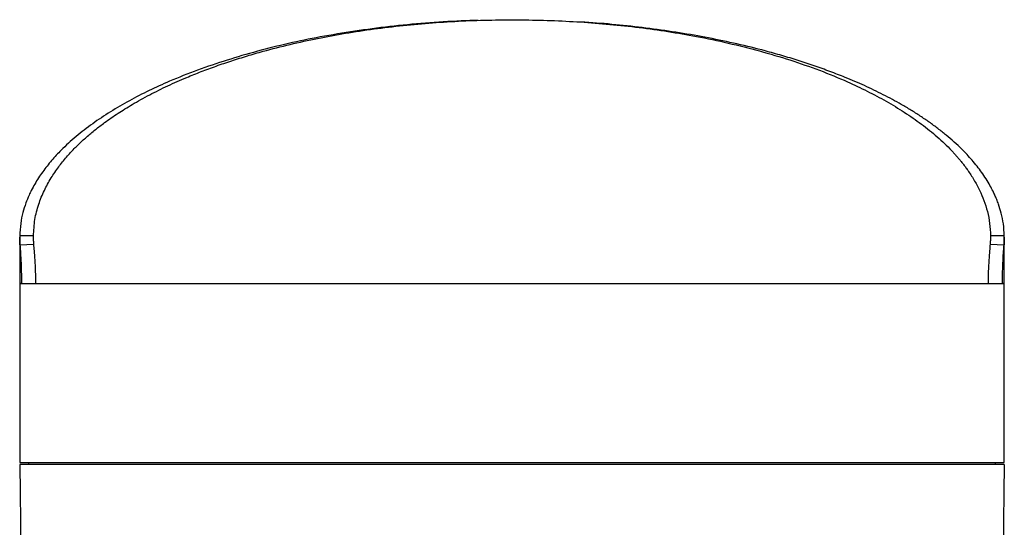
# Model space of a CAD drawing. Header units: millimetres. Extents: x -260 to 900, y 383 to 990.
# Tile 8 of 25: x 73 to 183, y 474 to 531. Entities that reach past the tile are written whole.
import ezdxf

# ---------------------------------------------------------------- set-up
doc = ezdxf.new("R2010")
doc.units = ezdxf.units.MM

# ---------------------------------------------------------------- blocks, each defined once
blk = doc.blocks.new('Drawing View4')
at = {"color": 7, "linetype": 'Continuous', "lineweight": 25}
for p, q in [((0, 0.15), (0, 0)), ((1.55, 0.15), (0, 0.15)), ((0, 0), (0, -5.16)), ((0.03, -0.84), (0, 0)), ((110, 0.15), (108.45, 0.15)), ((110, 0), (109.97, -0.84)), ((110, 0), (110, 0.15)), ((110, -5.16), (110, 0)), ((0.03, -0.84), (1.59, -0.77)), ((108.41, -0.77), (109.97, -0.84)), ((0, -5.16), (0, -25.16)), ((0.21, -5.16), (0, -5.16)), ((0, -5.16), (110, -5.16)), ((110, -5.16), (109.79, -5.16)), ((110, -25.16), (110, -5.16)), ((0, -25.16), (110, -25.16)), ((1, -25.16), (1, -25.36)), ((109, -25.36), (109, -25.16)), ((0, -25.36), (0.19, -39.11)), ((110, -25.36), (0, -25.36)), ((110, -25.36), (109.81, -39.11))]:
    blk.add_line(p, q, dxfattribs=at)
for points, knots in [([(51.24, 24.22), (50.6, 24.2), (48.62, 24.15), (45.3, 23.93), (41.33, 23.55), (37.4, 23.03), (33.62, 22.4), (29.99, 21.65), (26.5, 20.78), (23.1, 19.79), (19.82, 18.67), (16.93, 17.53), (14.41, 16.38), (12.2, 15.25), (10.09, 14.01), (8.1, 12.68), (6.25, 11.25), (4.95, 10.06), (4.08, 9.16), (3.55, 8.57), (3.04, 7.95), (2.56, 7.3), (2.1, 6.64), (1.68, 5.94), (1.33, 5.3), (0.99, 4.59), (0.66, 3.78), (0.33, 2.72), (0.07, 1.5), (0.03, 0.62), (0, 0.15)], [0, 0, 0, 0, 0.022251, 0.06917, 0.116474, 0.16421, 0.212423, 0.258523, 0.305775, 0.354212, 0.403866, 0.454766, 0.494425, 0.535726, 0.578678, 0.623289, 0.66957, 0.717526, 0.735006, 0.753102, 0.771814, 0.791142, 0.811085, 0.831645, 0.852821, 0.86782, 0.893481, 0.924066, 0.959572, 1, 1, 1, 1]), ([(1.55, 0.15), (1.58, 0.77), (1.63, 1.95), (2.08, 3.65), (2.7, 5.2), (3.46, 6.59), (4.31, 7.83), (5.18, 8.92), (5.93, 9.74), (6.54, 10.34), (6.99, 10.77), (7.46, 11.19), (7.95, 11.61), (8.45, 12.02), (8.96, 12.42), (9.78, 13.03), (10.95, 13.84), (12.63, 14.88), (14.48, 15.91), (16.52, 16.92), (18.46, 17.78), (20.27, 18.51), (21.95, 19.13), (23.67, 19.72), (25.42, 20.26), (27.58, 20.89), (30.18, 21.55), (33.25, 22.22), (36.38, 22.8), (39.57, 23.28), (42.82, 23.67), (46.11, 23.97), (49.42, 24.17), (52.73, 24.28), (56.04, 24.3), (59.36, 24.22), (62.67, 24.06), (65.96, 23.79), (69.23, 23.44), (72.45, 22.99), (75.78, 22.42), (79.21, 21.7), (82.71, 20.82), (86.12, 19.81), (89.41, 18.66), (92.26, 17.49), (94.72, 16.32), (96.85, 15.19), (98.88, 13.96), (100.79, 12.64), (102.55, 11.22), (103.69, 10.13), (104.35, 9.43), (104.6, 9.15), (104.87, 8.85), (105.13, 8.53), (105.39, 8.2), (105.66, 7.85), (106.08, 7.27), (106.64, 6.4), (107.25, 5.27), (107.76, 4.09), (108.14, 2.86), (108.4, 1.53), (108.44, 0.62), (108.45, 0.15)], [0, 0, 0, 0, 0.0255448, 0.0491383, 0.0707783, 0.0904629, 0.1081905, 0.1239598, 0.1377699, 0.144314, 0.1507968, 0.1572183, 0.1635787, 0.169878, 0.1761163, 0.1822935, 0.1989656, 0.2151786, 0.233883, 0.2519425, 0.2693609, 0.2823463, 0.2951582, 0.3077986, 0.3202697, 0.3325735, 0.3527123, 0.3724043, 0.3916617, 0.4110399, 0.4302655, 0.4493517, 0.4683122, 0.4871609, 0.5059119, 0.5247097, 0.5436174, 0.5626492, 0.5818188, 0.60114, 0.6206257, 0.6432416, 0.6664606, 0.6903002, 0.7147768, 0.7399052, 0.7588494, 0.7785563, 0.79903, 0.8202743, 0.842292, 0.865086, 0.8691035, 0.8733114, 0.8777095, 0.882298, 0.8870768, 0.8920458, 0.8972051, 0.9123727, 0.9289777, 0.9450177, 0.9622021, 0.9805298, 1, 1, 1, 1]), ([(110, 0.15), (109.98, 0.6), (109.93, 1.44), (109.69, 2.63), (109.42, 3.55), (109.16, 4.22), (108.95, 4.7), (108.71, 5.22), (108.26, 6.07), (107.52, 7.23), (106.45, 8.59), (105.4, 9.71), (104.42, 10.64), (103.53, 11.4), (102.6, 12.14), (101.63, 12.85), (100.62, 13.54), (99.58, 14.2), (98.22, 15), (96.52, 15.92), (94.42, 16.93), (92.42, 17.79), (90.53, 18.52), (88.78, 19.15), (86.99, 19.75), (85.16, 20.3), (82.9, 20.93), (80.18, 21.6), (76.99, 22.27), (73.73, 22.85), (70.41, 23.33), (67.03, 23.71), (64.44, 23.94), (62.98, 24.02), (62.67, 24.04)], [0, 0, 0, 0, 0.040609, 0.076538, 0.107786, 0.124009, 0.138606, 0.151577, 0.171478, 0.217257, 0.26007, 0.299919, 0.325722, 0.351059, 0.375933, 0.400343, 0.42429, 0.447777, 0.470804, 0.511825, 0.551313, 0.589278, 0.618134, 0.646598, 0.674676, 0.702371, 0.72969, 0.774392, 0.818088, 0.860806, 0.903754, 0.946343, 0.988604, 1, 1, 1, 1]), ([(1.59, -0.77), (1.57, -0.6), (1.55, -0.29), (1.55, 0.02), (1.55, 0.15)], [0, 0, 0, 0, 0.559995, 1, 1, 1, 1]), ([(108.45, 0.15), (108.45, -0.02), (108.45, -0.33), (108.43, -0.64), (108.41, -0.77)], [0, 0, 0, 0, 0.559995, 1, 1, 1, 1]), ([(0.03, -0.84), (0.05, -1.06), (0.08, -1.5), (0.14, -2.55), (0.19, -3.8), (0.2, -4.71), (0.21, -5.16)], [0, 0, 0, 0, 0.247831, 0.499494, 0.751563, 1, 1, 1, 1]), ([(1.82, -5.16), (1.81, -4.71), (1.79, -3.78), (1.72, -2.52), (1.64, -1.45), (1.6, -1), (1.59, -0.77)], [0, 0, 0, 0, 0.247905, 0.499668, 0.751652, 1, 1, 1, 1]), ([(108.41, -0.77), (108.4, -1), (108.36, -1.45), (108.28, -2.51), (108.21, -3.78), (108.19, -4.7), (108.18, -5.16)], [0, 0, 0, 0, 0.247658, 0.499408, 0.751473, 1, 1, 1, 1]), ([(109.79, -5.16), (109.8, -4.71), (109.81, -3.8), (109.86, -2.55), (109.92, -1.5), (109.95, -1.06), (109.97, -0.84)], [0, 0, 0, 0, 0.247911, 0.499706, 0.751566, 1, 1, 1, 1])]:
    blk.add_open_spline(points, degree=3, knots=knots, dxfattribs=at)

msp = doc.modelspace()

# ---------------------------------------------------------------- block references
at = {"color": 7, "linetype": 'Continuous', "lineweight": 25}
msp.add_blockref('Drawing View4', (73.41, 506.67), dxfattribs=at)

doc.saveas('drawing.dxf')
